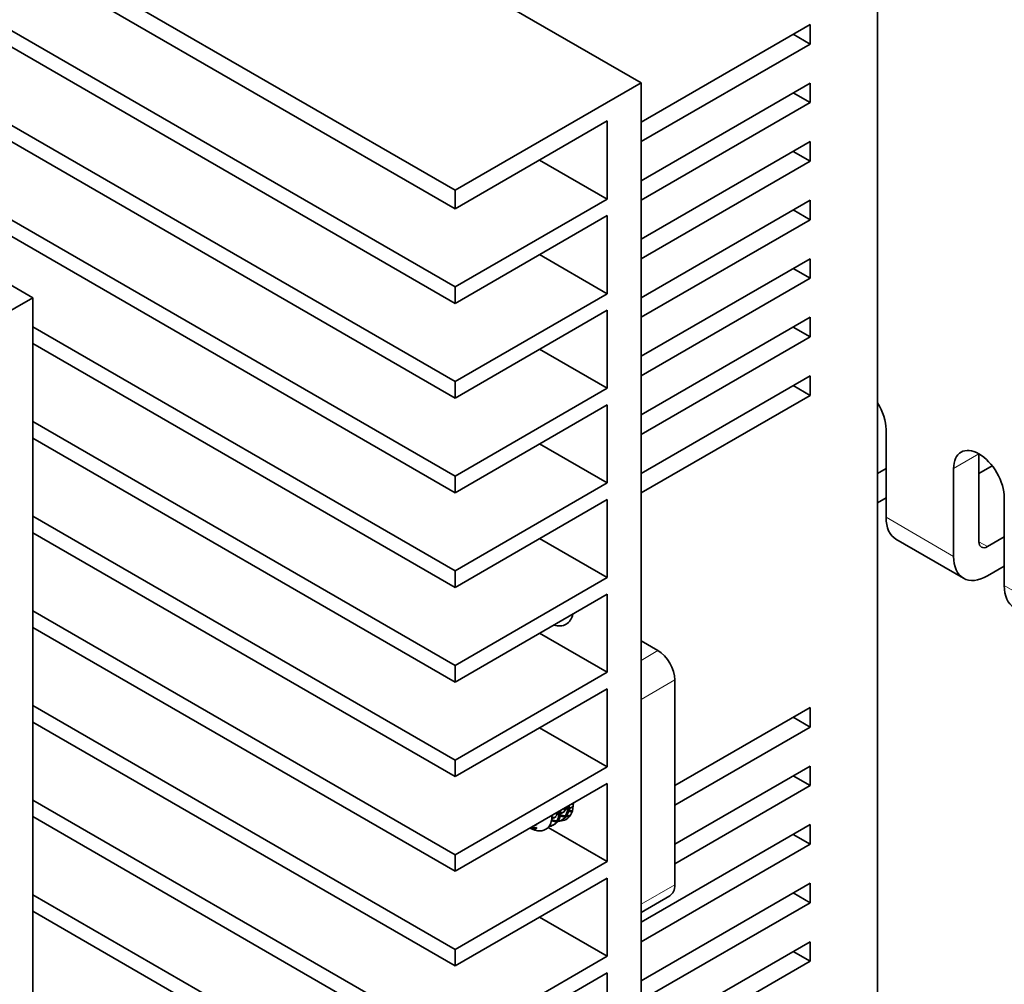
# Model space of a CAD drawing. Extents: x -249 to 1342, y -192 to 297.
# Tile 49 of 59: x 361 to 371, y 202 to 212. Entities that reach past the tile are written whole.
import ezdxf

# ---------------------------------------------------------------- set-up
doc = ezdxf.new("R2010")
doc.units = 0

msp = doc.modelspace()

# ---------------------------------------------------------------- linework, layer by layer
at = {"color": 7, "lineweight": 35}
for p, q in [((346.567719, 223.425201), (367.427368, 211.381866)), ((344.623199, 222.302521), (365.482849, 210.259186)), ((365.482849, 210.065277), (344.623199, 222.108597)), ((365.482849, 209.248779), (344.623199, 221.292099)), ((344.623199, 221.118591), (365.482849, 209.075272))]:
    msp.add_line(p, q, dxfattribs=at)
at = {"color": 7, "lineweight": 35, "ltscale": 0.367423}
for p, q in [((369.902252, 214.237564), (369.902252, 199.540634)), ((367.427368, 211.381866), (367.427368, 196.684937)), ((361.063416, 209.13446), (361.063416, 194.437531))]:
    msp.add_line(p, q, dxfattribs=at)
at = {"color": 7, "lineweight": 35, "ltscale": 0.051032}
for p, q in [((367.427368, 210.971573), (369.19516, 211.992203)), ((369.19516, 211.788086), (367.427368, 210.767456)), ((367.427368, 210.359192), (369.19516, 211.379837)), ((369.19516, 211.175705), (367.427368, 210.155075)), ((367.427368, 209.746826), (369.19516, 210.767456))]:
    msp.add_line(p, q, dxfattribs=at)
at = {"color": 7, "lineweight": 35, "ltscale": 0.005103}
for p, q in [((369.19516, 211.992203), (369.19516, 211.788086)), ((369.19516, 211.788086), (369.018372, 211.890137)), ((369.19516, 211.379837), (369.19516, 211.175705)), ((369.19516, 211.175705), (369.018372, 211.277771)), ((369.19516, 210.767456), (369.19516, 210.563339)), ((369.19516, 210.563339), (369.018372, 210.66539)), ((369.19516, 210.15509), (369.19516, 209.950958)), ((369.19516, 209.950958), (369.018372, 210.053024)), ((369.19516, 209.542709), (369.19516, 209.338593)), ((369.19516, 209.338593), (369.018372, 209.440643)), ((369.19516, 208.930344), (369.19516, 208.726212)), ((369.19516, 208.726212), (369.018372, 208.828278)), ((369.19516, 208.317963), (369.19516, 208.113846)), ((369.19516, 208.113846), (369.018372, 208.215912)), ((371.0513, 206.531876), (371.228088, 206.633942)), ((371.0513, 206.225693), (371.228088, 206.327759)), ((367.427277, 205.545898), (367.604065, 205.443832)), ((369.19516, 204.847855), (369.19516, 204.643738)), ((369.19516, 204.643738), (369.018372, 204.745789)), ((369.19516, 204.235489), (369.19516, 204.031357)), ((369.19516, 204.031357), (369.018372, 204.133423)), ((369.19516, 203.623108), (369.19516, 203.418991)), ((369.19516, 203.418991), (369.018372, 203.521057)), ((369.19516, 203.010742), (369.19516, 202.80661)), ((369.19516, 202.80661), (369.018372, 202.908676)), ((369.19516, 202.398361), (369.19516, 202.194244)), ((369.19516, 202.194244), (369.018372, 202.29631))]:
    msp.add_line(p, q, dxfattribs=at)
at = {"color": 7, "lineweight": 35, "ltscale": 0.177078}
for p, q in [((359.348694, 211.800323), (365.482849, 208.258774)), ((365.482849, 208.085266), (359.348694, 211.626816)), ((359.348694, 210.810333), (365.482849, 207.268768))]:
    msp.add_line(p, q, dxfattribs=at)
at = {"color": 7, "lineweight": 35, "ltscale": 0.056134}
msp.add_line((367.427368, 211.381866), (365.482849, 210.259186), dxfattribs=at)
at = {"color": 7, "lineweight": 35, "ltscale": 0.045927}
for p, q in [((367.073822, 210.983826), (365.482849, 210.065277)), ((367.073822, 210.167328), (365.482849, 209.248779)), ((367.073822, 209.99382), (365.482849, 209.075272)), ((367.073822, 206.207321), (365.482849, 205.288773)), ((367.073822, 206.033813), (365.482849, 205.115265)), ((367.073822, 205.217316), (365.482849, 204.298767)), ((367.073822, 202.073807), (365.482849, 201.155258))]:
    msp.add_line(p, q, dxfattribs=at)
at = {"color": 7, "lineweight": 35, "ltscale": 0.020412}
for p, q in [((367.073822, 210.983826), (367.073822, 210.167328)), ((367.073822, 210.167328), (366.36673, 210.575577)), ((367.073822, 209.99382), (367.073822, 209.177338)), ((366.36673, 209.585571), (367.073822, 209.177338)), ((367.073822, 209.00383), (367.073822, 208.187332)), ((366.36673, 208.595581), (367.073822, 208.187332)), ((367.073822, 208.013824), (367.073822, 207.197327)), ((366.36673, 207.605576), (367.073822, 207.197327)), ((367.073822, 207.023819), (367.073822, 206.207321)), ((366.36673, 206.61557), (367.073822, 206.207321)), ((370.8013, 206.200928), (370.094208, 206.609177)), ((367.073822, 206.033813), (367.073822, 205.217316)), ((366.36673, 205.625565), (367.073822, 205.217316)), ((367.073822, 205.043823), (367.073822, 204.227325)), ((366.36673, 204.635574), (367.073822, 204.227325)), ((367.073822, 204.053818), (367.073822, 203.23732)), ((367.073822, 203.063812), (367.073822, 202.247314)), ((367.073822, 202.247314), (366.36673, 202.655563)), ((367.073822, 202.073807), (367.073822, 201.257309))]:
    msp.add_line(p, q, dxfattribs=at)
at = {"color": 7, "lineweight": 35, "ltscale": 0.177979}
msp.add_line((365.482849, 207.095261), (359.317474, 210.654846), dxfattribs=at)
at = {"color": 7, "lineweight": 35, "ltscale": 0.051033}
for p, q in [((369.19516, 210.563339), (367.427338, 209.542694)), ((367.427338, 209.134445), (369.19516, 210.15509)), ((369.19516, 209.950958), (367.427338, 208.930313)), ((367.427338, 208.522064), (369.19516, 209.542709)), ((369.19516, 209.338593), (367.427338, 208.317932)), ((367.427307, 207.909683), (369.19516, 208.930344)), ((369.19516, 208.726212), (367.427307, 207.705566)), ((367.427307, 207.297302), (369.19516, 208.317963)), ((369.19516, 208.113846), (367.427307, 207.093185)), ((369.19516, 202.80661), (367.427307, 201.78595)), ((367.427307, 201.377701), (369.19516, 202.398361)), ((369.19516, 202.194244), (367.427307, 201.173584))]:
    msp.add_line(p, q, dxfattribs=at)
at = {"color": 7, "lineweight": 35, "ltscale": 0.063075}
msp.add_line((358.878448, 210.39595), (361.063416, 209.13446), dxfattribs=at)
at = {"color": 7, "lineweight": 35, "ltscale": 0.004848}
msp.add_line((365.482849, 210.259186), (365.482849, 210.065277), dxfattribs=at)
at = {"color": 7, "lineweight": 35, "ltscale": 0.004338}
for p, q in [((365.482849, 209.075272), (365.482849, 209.248779)), ((365.482849, 208.258774), (365.482849, 208.085266)), ((365.482849, 207.268768), (365.482849, 207.095261)), ((365.482849, 206.278763), (365.482849, 206.105255)), ((365.482849, 205.288773), (365.482849, 205.115265)), ((365.482849, 204.298767), (365.482849, 204.125259)), ((365.482849, 203.308762), (365.482849, 203.135254)), ((365.482849, 202.318756), (365.482849, 202.145248))]:
    msp.add_line(p, q, dxfattribs=at)
at = {"color": 7, "lineweight": 35, "ltscale": 0.107165}
msp.add_line((361.063416, 209.13446), (357.351105, 206.991165), dxfattribs=at)
at = {"color": 7, "lineweight": 35, "ltscale": 0.045928}
for p, q in [((367.073822, 209.177338), (365.482849, 208.258774)), ((367.073822, 209.00383), (365.482849, 208.085266)), ((367.073822, 208.187332), (365.482849, 207.268768)), ((367.073822, 208.013824), (365.482849, 207.095261)), ((367.073822, 207.197327), (365.482849, 206.278763)), ((367.073822, 207.023819), (365.482849, 206.105255)), ((367.073822, 205.043823), (365.482849, 204.125259)), ((367.073822, 204.227325), (365.482849, 203.308762)), ((367.073822, 204.053818), (365.482849, 203.135254)), ((367.073822, 203.23732), (365.482849, 202.318756)), ((367.073822, 203.063812), (365.482849, 202.145248)), ((367.073822, 202.247314), (365.482849, 201.328751))]:
    msp.add_line(p, q, dxfattribs=at)
at = {"color": 7, "lineweight": 35, "ltscale": 0.127578}
for p, q in [((361.063416, 208.830322), (365.482849, 206.278763)), ((365.482849, 206.105255), (361.063416, 208.656815)), ((361.063416, 207.840317), (365.482849, 205.288773)), ((365.482849, 205.115265), (361.063416, 207.666809)), ((361.063416, 206.850311), (365.482849, 204.298767)), ((365.482849, 204.125259), (361.063416, 206.676819)), ((361.063416, 205.860321), (365.482849, 203.308762)), ((365.482849, 203.135254), (361.063416, 205.686813)), ((361.063416, 204.870316), (365.482849, 202.318756)), ((365.482849, 202.145248), (361.063416, 204.696808)), ((365.482849, 201.328751), (361.063416, 203.88031)), ((361.063416, 203.706802), (365.482849, 201.155258)), ((361.063416, 202.890305), (365.482849, 200.33876)), ((365.482849, 200.165253), (361.063416, 202.716797))]:
    msp.add_line(p, q, dxfattribs=at)
at = {"color": 7, "lineweight": 35, "ltscale": 0.022964}
for p, q in [((369.990631, 207.756622), (369.990631, 206.838074)), ((370.962921, 207.501465), (370.962921, 206.582916)), ((370.697754, 206.429825), (370.697754, 207.348373)), ((371.228088, 207.042191), (371.228088, 206.123627))]:
    msp.add_line(p, q, dxfattribs=at)
at = {"color": 7, "lineweight": 13, "ltscale": 0.007655}
msp.add_line((370.962921, 207.501465), (370.697754, 207.348373), dxfattribs=at)
at = {"color": 7, "lineweight": 35, "ltscale": 0.003985}
msp.add_line((371.100952, 207.377045), (370.962921, 207.297348), dxfattribs=at)
at = {"color": 7, "lineweight": 35, "ltscale": 0.002551}
for p, q in [((369.902252, 207.297348), (369.990631, 207.348373)), ((369.902252, 206.99115), (369.990631, 207.042191))]:
    msp.add_line(p, q, dxfattribs=at)
at = {"color": 7, "lineweight": 13, "ltscale": 0.020413}
msp.add_line((369.990631, 206.838074), (370.697754, 206.429825), dxfattribs=at)
at = {"color": 7, "lineweight": 13, "ltscale": 0.002551}
msp.add_line((370.962921, 206.582916), (371.0513, 206.531876), dxfattribs=at)
at = {"color": 7, "lineweight": 13, "ltscale": 0.020412}
msp.add_line((371.228088, 206.123627), (371.935181, 205.715378), dxfattribs=at)
at = {"color": 7, "lineweight": 13, "ltscale": 0.005103}
msp.add_line((367.604065, 205.443832), (367.427277, 205.341782), dxfattribs=at)
at = {"color": 7, "lineweight": 13, "ltscale": 0.010206}
for p, q in [((367.780823, 205.13765), (367.427277, 204.933533)), ((367.780823, 202.994354), (367.427277, 202.790222))]:
    msp.add_line(p, q, dxfattribs=at)
at = {"color": 7, "lineweight": 35, "ltscale": 0.053582}
msp.add_line((367.780823, 205.13765), (367.780823, 202.994354), dxfattribs=at)
at = {"color": 7, "lineweight": 35, "ltscale": 0.053583}
msp.add_line((367.427277, 204.933533), (367.427277, 202.790222), dxfattribs=at)
at = {"color": 7, "lineweight": 35, "ltscale": 0.040828}
for p, q in [((367.780823, 204.031296), (369.19516, 204.847855)), ((369.19516, 204.643738), (367.780823, 203.827179)), ((367.780823, 203.41893), (369.19516, 204.235489)), ((369.19516, 204.031357), (367.780823, 203.214798))]:
    msp.add_line(p, q, dxfattribs=at)
at = {"color": 7, "lineweight": 35, "ltscale": 0.0002}
msp.add_line((366.6474, 203.801208), (366.639587, 203.802948), dxfattribs=at)
at = {"color": 7, "lineweight": 35, "ltscale": 0.000614}
for p, q in [((366.715118, 203.810242), (366.693848, 203.797958)), ((366.538361, 203.708191), (366.51709, 203.695908))]:
    msp.add_line(p, q, dxfattribs=at)
at = {"color": 7, "lineweight": 35, "ltscale": 0.000492}
msp.add_line((366.702454, 203.839401), (366.719757, 203.829987), dxfattribs=at)
at = {"color": 7, "lineweight": 35, "ltscale": 0.000351}
msp.add_line((366.70639, 203.841614), (366.720154, 203.838821), dxfattribs=at)
at = {"color": 7, "lineweight": 35, "ltscale": 7.8e-05}
msp.add_line((366.717987, 203.811981), (366.715332, 203.810379), dxfattribs=at)
at = {"color": 7, "lineweight": 35, "ltscale": 0.000205}
msp.add_line((366.558899, 203.750214), (366.550903, 203.751984), dxfattribs=at)
at = {"color": 7, "lineweight": 35, "ltscale": 0.000463}
msp.add_line((366.611176, 203.678055), (366.595123, 203.668793), dxfattribs=at)
at = {"color": 7, "lineweight": 35, "ltscale": 0.000615}
msp.add_line((366.62677, 203.759247), (366.605469, 203.746948), dxfattribs=at)
at = {"color": 7, "lineweight": 35, "ltscale": 0.000145}
msp.add_line((366.683533, 203.719833), (366.688477, 203.722885), dxfattribs=at)
at = {"color": 7, "lineweight": 35, "ltscale": 0.000138}
msp.add_line((366.688293, 203.722595), (366.683533, 203.719833), dxfattribs=at)
at = {"color": 7, "lineweight": 13, "ltscale": 0.000513}
msp.add_line((366.293274, 203.590103), (366.307343, 203.57515), dxfattribs=at)
at = {"color": 7, "lineweight": 35, "ltscale": 0.017826}
msp.add_line((366.456299, 203.593842), (367.073822, 203.23732), dxfattribs=at)
at = {"color": 7, "lineweight": 35, "ltscale": 0.000464}
msp.add_line((366.522827, 203.62706), (366.506775, 203.617783), dxfattribs=at)
at = {"color": 7, "lineweight": 35, "ltscale": 0.051034}
for p, q in [((367.427277, 202.602432), (369.19516, 203.623108)), ((369.19516, 203.418991), (367.427277, 202.398315)), ((367.427277, 201.990067), (369.19516, 203.010742))]:
    msp.add_line(p, q, dxfattribs=at)
at = {"color": 7, "lineweight": 35, "ltscale": 0.008712}
msp.add_line((367.729065, 202.879898), (367.427277, 202.705673), dxfattribs=at)
at = {"color": 7, "lineweight": 35}
for points in [[(366.586548, 203.772507), (366.585876, 203.749969), (366.583435, 203.728439), (366.581512, 203.718079), (366.579132, 203.708069), (366.576324, 203.698486), (366.57309, 203.689301), (366.569519, 203.680817), (366.565643, 203.672943), (366.561584, 203.665787), (366.557404, 203.659348), (366.548859, 203.648468), (366.540802, 203.640259), (366.532349, 203.633286), (366.522827, 203.62706)], [(366.595123, 203.668793), (366.605682, 203.675781), (366.615723, 203.684402), (366.625336, 203.695068), (366.634277, 203.707886), (366.641846, 203.722153), (366.648193, 203.738281), (366.653046, 203.755676), (366.656433, 203.7742), (366.658325, 203.793701), (366.658844, 203.814041)], [(366.674957, 203.823547), (366.67453, 203.805405), (366.672943, 203.787628), (366.670074, 203.770096), (366.665771, 203.752914), (366.660004, 203.736649), (366.65274, 203.721573), (366.64856, 203.714508), (366.644012, 203.70787), (366.639252, 203.701797), (366.634186, 203.696152), (366.627014, 203.689346), (366.619354, 203.683319), (366.611176, 203.678055)], [(366.49588, 203.720093), (366.495056, 203.698288), (366.492554, 203.677231), (366.488373, 203.657227), (366.483093, 203.640198), (366.476501, 203.624527), (366.468719, 203.610397), (366.459808, 203.59787), (366.44986, 203.586945)], [(366.489746, 203.662598), (366.505493, 203.658401), (366.520782, 203.655746), (366.535278, 203.654617), (366.548798, 203.654922), (366.561401, 203.656525), (366.575439, 203.660049), (366.588013, 203.66507), (366.595123, 203.668793)], [(366.611176, 203.678055), (366.604858, 203.674698), (366.598297, 203.671783), (366.584473, 203.667282), (366.569885, 203.664597), (366.554626, 203.663696), (366.538788, 203.664612), (366.522552, 203.667267), (366.506012, 203.671646), (366.492493, 203.676392)], [(366.506775, 203.617783), (366.518585, 203.625763), (366.529358, 203.635406), (366.53894, 203.646606), (366.547485, 203.659561), (366.554688, 203.673935), (366.560577, 203.689575), (366.565063, 203.70636), (366.568207, 203.724152), (366.570007, 203.74353), (366.570465, 203.763184)], [(366.580414, 203.712952), (366.598755, 203.708435), (366.616089, 203.706039), (366.624481, 203.705612), (366.63269, 203.705673), (366.643433, 203.706558), (366.654022, 203.708405), (366.664459, 203.711288), (366.674133, 203.715042), (366.683533, 203.719833)], [(366.689087, 203.723831), (366.675751, 203.719086), (366.661377, 203.716019), (366.653595, 203.715134), (366.645447, 203.714737), (366.637146, 203.714844), (366.62854, 203.715485), (366.619202, 203.716736), (366.610016, 203.718506), (366.592804, 203.72319), (366.58313, 203.726578)], [(366.307343, 203.57515), (366.312927, 203.574692), (366.317902, 203.574814), (366.322144, 203.57547), (366.325745, 203.576645), (366.329926, 203.579376), (366.332642, 203.583206), (366.333862, 203.588074), (366.333618, 203.593872)]]:
    msp.add_lwpolyline(points, dxfattribs=at)
for centre, radius, start, end in [((366.551849, 203.831161), 0.100042, 302.540494, 347.253569), ((366.756531, 204.029587), 0.280133, 239.433255, 244.450657), ((366.650757, 203.917435), 0.130999, 255.571824, 265.859653), ((366.7388, 203.952728), 0.187591, 248.991627, 260.76621), ((366.652313, 203.870346), 0.083469, 284.464357, 299.467107), ((366.671631, 203.889801), 0.090858, 271.433757, 291.0392), ((366.651123, 203.871033), 0.084667, 299.937789, 323.276009), ((366.475311, 203.768738), 0.083965, 282.809881, 299.826798), ((366.494659, 203.788757), 0.091877, 270.154244, 290.867817), ((366.463196, 203.78038), 0.100395, 302.531143, 347.187764), ((366.562073, 203.86499), 0.129575, 255.465539, 265.888763), ((366.564056, 203.819122), 0.083227, 284.303322, 299.91682), ((366.583344, 203.838593), 0.090662, 271.450696, 290.871198), ((366.71936, 203.929367), 0.172938, 252.982267, 265.292631), ((366.328308, 203.723648), 0.150013, 245.351969, 261.963986), ((366.453766, 203.710754), 0.107031, 275.663706, 299.687647), ((366.468384, 203.723602), 0.110869, 270.926506, 299.41737)]:
    msp.add_arc(centre, radius, start, end, dxfattribs=at)
for centre, major_axis, start_param, end_param in [((369.725464, 207.909714), (0.1875, -0.324753), 0.785398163, 1.626734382), ((370.962921, 207.195282), (0.1875, -0.324753), 3.141592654, 3.926990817), ((370.962921, 207.195282), (0.1875, -0.324753), 2.35619449, 3.141592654), ((370.962921, 207.195282), (0.1875, -0.324753), 0.785398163, 2.35619449), ((370.344208, 207.042191), (0.25, 0.433014), 2.35619449, 3.141592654), ((371.0513, 206.633942), (-0.0625, -0.108246), 5.497787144, 6.283185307), ((371.0513, 206.633942), (-0.0625, -0.108246), 0, 0.785398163), ((371.0513, 206.633942), (-0.25, -0.433014), 5.497787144, 6.283185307), ((371.0513, 206.633942), (-0.25, -0.433014), 0, 0.785398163), ((371.581635, 206.327759), (0.25, 0.433014), 2.35619449, 3.141592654), ((366.455109, 206.044022), (0.1875, -0.324753), 0, 0.556952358), ((366.455109, 206.044022), (0.1875, -0.324753), 5.726233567, 6.283185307), ((367.604065, 205.239716), (0.125, -0.216507), 0.785398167, 2.356194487), ((366.455109, 204.002777), (0.1875, -0.324753), 0, 0.785398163), ((366.455109, 204.002777), (0.1875, -0.324753), 5.974636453, 6.283185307), ((366.253387, 203.886322), (0.179626, -0.311127), 5.542566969, 6.381922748), ((366.209198, 203.860809), (-0.148376, 0.256989), 2.676175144, 2.990968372), ((366.189941, 203.849686), (-0.134766, 0.233414), 2.961807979, 3.321378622), ((367.604065, 203.096405), (0.125, -0.216507), 0, 0.78539816)]:
    msp.add_ellipse(centre, major_axis=major_axis, ratio=0.57735, start_param=start_param, end_param=end_param, dxfattribs=at)

doc.saveas('drawing.dxf')
